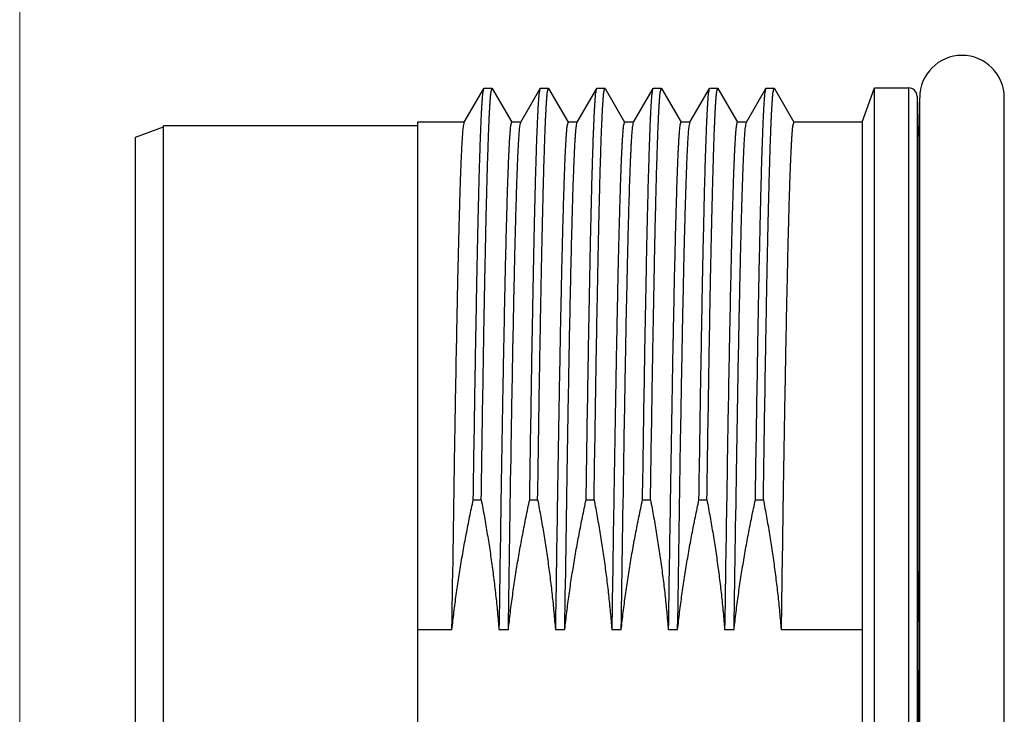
# Model space of a CAD drawing. Header units: millimetres. Extents: x 0 to 1076, y 0 to 742.
# Tile 91 of 132: x 300 to 317, y 381 to 393. Entities that reach past the tile are written whole.
import ezdxf

# ---------------------------------------------------------------- set-up
doc = ezdxf.new("R2010")
doc.units = ezdxf.units.MM
doc.header["$LTSCALE"] = 0.454724
doc.layers.add('NoLayerName_001', color=7, linetype='Continuous')
doc.layers.add('NoLayerName_007', color=7, linetype='Continuous')
doc.styles.get("Standard").update_dxf_attribs({"font": 'txt', "bigfont": 'extfont2'})
doc.dimstyles.get("Standard").update_dxf_attribs({"dimtxt": 2.5, "dimasz": 2.5, "dimexe": 1, "dimexo": 1, "dimtad": 1, "dimdec": 3, "dimzin": 0, "dimdsep": 46, "dimtxsty": 'Standard', "dimcen": 2.5, "dimadec": 3, "dimazin": 0, "dimtfac": 0.75, "dimtdec": 3, "dimtmove": 0, "dimatfit": 3, "dimfxl": 1, "dimarcsym": 0})

# ---------------------------------------------------------------- blocks, each defined once
blk = doc.blocks.new('_OPEN30')
at = {"color": 0, "linetype": 'ByBlock', "lineweight": -2}
for p, q in [((-1, 0.267949), (0, 0)), ((0, 0), (-1, -0.267949)), ((0, 0), (-1, 0))]:
    blk.add_line(p, q, dxfattribs=at)
blk = doc.blocks.new('*D107')
at = {"layer": 'Defpoints', "color": 0}
for p in [(300, 434.643), (425, 422.9), (300, 319.3)]:
    blk.add_point(p, dxfattribs=at)
at = {"layer": 'NoLayerName_001', "color": 0, "linetype": 'Continuous', "lineweight": 13}
for p, q in [((300, 432.143), (300, 316.8)), ((425, 420.4), (425, 316.8)), ((421.25, 319.3), (303.75, 319.3))]:
    blk.add_line(p, q, dxfattribs=at)
at = {"layer": 'NoLayerName_001', "color": 0, "lineweight": 13, "xscale": 3.75, "yscale": 3.75, "zscale": 3.75, "rotation": 180}
blk.add_blockref('_OPEN30', (300, 319.3), dxfattribs=at)
at = {"layer": 'NoLayerName_001', "color": 0, "lineweight": 13, "xscale": 3.75, "yscale": 3.75, "zscale": 3.75}
blk.add_blockref('_OPEN30', (425, 319.3), dxfattribs=at)
at = {"layer": 'NoLayerName_001', "color": 0, "lineweight": 13, "insert": (362.5, 326.175), "char_height": 8.75, "attachment_point": 5}
blk.add_mtext('\\W0.8000;125', dxfattribs=at)

msp = doc.modelspace()

# ---------------------------------------------------------------- linework, layer by layer
at = {"layer": 'NoLayerName_001', "color": 60, "linetype": 'Continuous', "lineweight": 25}
for p, q in [((307.879451, 391.438997), (308.225785, 392.038681)), ((308.225785, 392.038681), (308.229618, 392.042)), ((308.229618, 392.042), (308.370507, 392.042)), ((308.370507, 392.042), (308.37434, 392.038681)), ((308.37434, 392.038681), (308.720674, 391.438997)), ((308.879451, 391.438997), (309.225785, 392.038681)), ((309.225785, 392.038681), (309.229618, 392.042)), ((309.229618, 392.042), (309.370507, 392.042)), ((309.370507, 392.042), (309.37434, 392.038681)), ((309.37434, 392.038681), (309.720674, 391.438997)), ((309.879451, 391.438997), (310.225785, 392.038681)), ((310.225785, 392.038681), (310.229618, 392.042)), ((310.229618, 392.042), (310.370507, 392.042)), ((310.370507, 392.042), (310.37434, 392.038681)), ((310.37434, 392.038681), (310.720674, 391.438997)), ((310.879451, 391.438997), (311.225785, 392.038681)), ((311.225785, 392.038681), (311.229618, 392.042)), ((311.229618, 392.042), (311.370507, 392.042)), ((311.370507, 392.042), (311.37434, 392.038681)), ((311.37434, 392.038681), (311.720674, 391.438997)), ((311.879451, 391.438997), (312.225785, 392.038681)), ((312.225785, 392.038681), (312.229618, 392.042)), ((312.229618, 392.042), (312.370507, 392.042)), ((312.370507, 392.042), (312.37434, 392.038681)), ((312.37434, 392.038681), (312.720674, 391.438997)), ((312.879451, 391.438997), (313.225785, 392.038681)), ((313.225785, 392.038681), (313.229618, 392.042)), ((313.229618, 392.042), (313.370507, 392.042)), ((313.370507, 392.042), (313.37434, 392.038681)), ((313.37434, 392.038681), (313.720674, 391.438997)), ((315.150062, 392.05), (315.753939, 392.05)), ((315.753939, 392.05), (315.753939, 369.15)), ((315.903888, 391.903927), (315.903888, 369.296073)), ((315.903888, 391.903927), (315.920459, 391.271073)), ((315.950062, 369.325), (315.950062, 391.875)), ((317.450062, 369.325), (317.450062, 391.875)), ((307.883497, 391.4425), (307.050062, 391.4425)), ((307.050062, 391.442314), (307.050062, 369.757686)), ((308.883497, 391.4425), (308.716628, 391.4425)), ((309.883497, 391.4425), (309.716628, 391.4425)), ((310.883497, 391.4425), (310.716628, 391.4425)), ((311.883497, 391.4425), (311.716628, 391.4425)), ((312.883497, 391.4425), (312.716628, 391.4425)), ((314.928951, 391.4425), (313.716628, 391.4425)), ((314.928951, 391.4425), (314.928951, 369.7575)), ((315.920459, 383.480093), (315.920459, 391.271073)), ((308.038655, 384.747607), (308.179543, 384.747607)), ((309.038655, 384.747607), (309.179543, 384.747607)), ((310.038655, 384.747607), (310.179543, 384.747607)), ((311.038655, 384.747607), (311.179543, 384.747607)), ((312.038655, 384.747607), (312.179543, 384.747607)), ((313.038655, 384.747607), (313.179543, 384.747607)), ((315.922671, 382.599258), (315.950062, 382.599394)), ((307.050062, 382.447876), (307.660755, 382.447876)), ((308.493886, 382.447876), (308.660755, 382.447876)), ((309.493886, 382.447876), (309.660755, 382.447876)), ((310.493886, 382.447876), (310.660755, 382.447876)), ((311.493886, 382.447876), (311.660755, 382.447876)), ((312.493886, 382.447876), (312.660755, 382.447876)), ((313.493886, 382.447876), (314.928951, 382.447876))]:
    msp.add_line(p, q, dxfattribs=at)
for centre, radius, start, end in [((316.700062, 391.875), 0.75, 0, 180), ((315.753939, 391.9), 0.15, 1.5, 90), ((316.070408, 391.275), 0.15, 181.5, 216.4617564), ((496.131482, 383.492043), 180.211023, 180.00379916, 180.28385047), ((-88.263716, 380.6), 404.191331, 359.71659575, 0.28340425)]:
    msp.add_arc(centre, radius, start, end, dxfattribs=at)
for points, knots in [([(308.038655, 384.747607), (308.05011, 385.477058), (308.066964, 386.611775), (308.091543, 388.016604), (308.108189, 388.881086), (308.120763, 389.475394), (308.130715, 389.9076), (308.138777, 390.231741), (308.146002, 390.501845), (308.15222, 390.717916), (308.158069, 390.906967), (308.163432, 391.068998), (308.168272, 391.204012), (308.172432, 391.312012), (308.175726, 391.393006), (308.179221, 391.473992), (308.18295, 391.554967), (308.186999, 391.635928), (308.191529, 391.716857), (308.196408, 391.797786), (308.202888, 391.878548), (308.208185, 391.959553), (308.220669, 392.012212), (308.225785, 392.038665)], [0, 0, 0, 0, 2.188623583, 3.404525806, 4.21512723, 4.782548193, 5.187848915, 5.512089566, 5.755269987, 5.99845045, 6.16057108, 6.322691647, 6.48481155, 6.565871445, 6.646931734, 6.727992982, 6.80905513, 6.890116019, 6.971174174, 7.052235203, 7.133293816, 7.21437988, 7.295207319, 7.295207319, 7.295207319, 7.295207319]), ([(308.179543, 384.747607), (308.190812, 385.465988), (308.207328, 386.578337), (308.231584, 387.968713), (308.24797, 388.826086), (308.260629, 389.428541), (308.270671, 389.86878), (308.279251, 390.216321), (308.286682, 390.49434), (308.293343, 390.726009), (308.299088, 390.911332), (308.304494, 391.073477), (308.309465, 391.212447), (308.313934, 391.328244), (308.31779, 391.42087), (308.32085, 391.490332), (308.324098, 391.559786), (308.327582, 391.629228), (308.331339, 391.698658), (308.335566, 391.768051), (308.340056, 391.837466), (308.346408, 391.906605), (308.350339, 391.976001), (308.364796, 392.019934), (308.370507, 392.04198)], [0, 0, 0, 0, 2.155410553, 3.337409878, 4.171762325, 4.727997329, 5.145173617, 5.492820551, 5.770938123, 5.979526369, 6.188114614, 6.327173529, 6.466232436, 6.605291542, 6.674821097, 6.74435068, 6.813880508, 6.883410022, 6.952938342, 7.022469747, 7.091999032, 7.161523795, 7.231039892, 7.299360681, 7.299360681, 7.299360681, 7.299360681]), ([(309.038655, 384.747607), (309.05011, 385.477058), (309.066964, 386.611775), (309.091543, 388.016604), (309.108189, 388.881086), (309.120763, 389.475394), (309.130715, 389.9076), (309.138777, 390.231741), (309.146002, 390.501845), (309.15222, 390.717916), (309.158069, 390.906967), (309.163432, 391.068998), (309.168272, 391.204012), (309.172432, 391.312012), (309.175726, 391.393006), (309.179221, 391.473992), (309.18295, 391.554967), (309.186999, 391.635928), (309.191529, 391.716857), (309.196408, 391.797786), (309.202888, 391.878548), (309.208185, 391.959553), (309.220669, 392.012212), (309.225785, 392.038665)], [0, 0, 0, 0, 2.188623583, 3.404525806, 4.21512723, 4.782548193, 5.187848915, 5.512089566, 5.755269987, 5.99845045, 6.16057108, 6.322691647, 6.48481155, 6.565871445, 6.646931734, 6.727992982, 6.80905513, 6.890116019, 6.971174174, 7.052235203, 7.133293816, 7.21437988, 7.295207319, 7.295207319, 7.295207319, 7.295207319]), ([(309.179543, 384.747607), (309.190812, 385.465988), (309.207328, 386.578337), (309.231584, 387.968713), (309.24797, 388.826086), (309.260629, 389.428541), (309.270671, 389.86878), (309.279251, 390.216321), (309.286682, 390.49434), (309.293343, 390.726009), (309.299088, 390.911332), (309.304494, 391.073477), (309.309465, 391.212447), (309.313934, 391.328244), (309.31779, 391.42087), (309.32085, 391.490332), (309.324098, 391.559786), (309.327582, 391.629228), (309.331339, 391.698658), (309.335566, 391.768051), (309.340056, 391.837466), (309.346408, 391.906605), (309.350339, 391.976001), (309.364796, 392.019934), (309.370507, 392.04198)], [0, 0, 0, 0, 2.155410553, 3.337409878, 4.171762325, 4.727997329, 5.145173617, 5.492820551, 5.770938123, 5.979526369, 6.188114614, 6.327173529, 6.466232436, 6.605291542, 6.674821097, 6.74435068, 6.813880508, 6.883410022, 6.952938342, 7.022469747, 7.091999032, 7.161523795, 7.231039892, 7.299360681, 7.299360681, 7.299360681, 7.299360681]), ([(310.038655, 384.747607), (310.05011, 385.477058), (310.066964, 386.611775), (310.091543, 388.016604), (310.108189, 388.881086), (310.120763, 389.475394), (310.130715, 389.9076), (310.138777, 390.231741), (310.146002, 390.501845), (310.15222, 390.717916), (310.158069, 390.906967), (310.163432, 391.068998), (310.168272, 391.204012), (310.172432, 391.312012), (310.175726, 391.393006), (310.179221, 391.473992), (310.18295, 391.554967), (310.186999, 391.635928), (310.191529, 391.716857), (310.196408, 391.797786), (310.202888, 391.878548), (310.208185, 391.959553), (310.220669, 392.012212), (310.225785, 392.038665)], [0, 0, 0, 0, 2.188623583, 3.404525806, 4.21512723, 4.782548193, 5.187848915, 5.512089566, 5.755269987, 5.99845045, 6.16057108, 6.322691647, 6.48481155, 6.565871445, 6.646931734, 6.727992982, 6.80905513, 6.890116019, 6.971174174, 7.052235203, 7.133293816, 7.21437988, 7.295207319, 7.295207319, 7.295207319, 7.295207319]), ([(310.179543, 384.747607), (310.190812, 385.465988), (310.207328, 386.578337), (310.231584, 387.968713), (310.24797, 388.826086), (310.260629, 389.428541), (310.270671, 389.86878), (310.279251, 390.216321), (310.286682, 390.49434), (310.293343, 390.726009), (310.299088, 390.911332), (310.304494, 391.073477), (310.309465, 391.212447), (310.313934, 391.328244), (310.31779, 391.42087), (310.32085, 391.490332), (310.324098, 391.559786), (310.327582, 391.629228), (310.331339, 391.698658), (310.335566, 391.768051), (310.340056, 391.837466), (310.346408, 391.906605), (310.350339, 391.976001), (310.364796, 392.019934), (310.370507, 392.04198)], [0, 0, 0, 0, 2.155410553, 3.337409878, 4.171762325, 4.727997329, 5.145173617, 5.492820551, 5.770938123, 5.979526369, 6.188114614, 6.327173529, 6.466232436, 6.605291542, 6.674821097, 6.74435068, 6.813880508, 6.883410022, 6.952938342, 7.022469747, 7.091999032, 7.161523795, 7.231039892, 7.299360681, 7.299360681, 7.299360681, 7.299360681]), ([(311.038655, 384.747607), (311.05011, 385.477058), (311.066964, 386.611775), (311.091543, 388.016604), (311.108189, 388.881086), (311.120763, 389.475394), (311.130715, 389.9076), (311.138777, 390.231741), (311.146002, 390.501845), (311.15222, 390.717916), (311.158069, 390.906967), (311.163432, 391.068998), (311.168272, 391.204012), (311.172432, 391.312012), (311.175726, 391.393006), (311.179221, 391.473992), (311.18295, 391.554967), (311.186999, 391.635928), (311.191529, 391.716857), (311.196408, 391.797786), (311.202888, 391.878548), (311.208185, 391.959553), (311.220669, 392.012212), (311.225785, 392.038665)], [0, 0, 0, 0, 2.188623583, 3.404525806, 4.21512723, 4.782548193, 5.187848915, 5.512089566, 5.755269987, 5.99845045, 6.16057108, 6.322691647, 6.48481155, 6.565871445, 6.646931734, 6.727992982, 6.80905513, 6.890116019, 6.971174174, 7.052235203, 7.133293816, 7.21437988, 7.295207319, 7.295207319, 7.295207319, 7.295207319]), ([(311.179543, 384.747607), (311.190812, 385.465988), (311.207328, 386.578337), (311.231584, 387.968713), (311.24797, 388.826086), (311.260629, 389.428541), (311.270671, 389.86878), (311.279251, 390.216321), (311.286682, 390.49434), (311.293343, 390.726009), (311.299088, 390.911332), (311.304494, 391.073477), (311.309465, 391.212447), (311.313934, 391.328244), (311.31779, 391.42087), (311.32085, 391.490332), (311.324098, 391.559786), (311.327582, 391.629228), (311.331339, 391.698658), (311.335566, 391.768051), (311.340056, 391.837466), (311.346408, 391.906605), (311.350339, 391.976001), (311.364796, 392.019934), (311.370507, 392.04198)], [0, 0, 0, 0, 2.155410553, 3.337409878, 4.171762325, 4.727997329, 5.145173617, 5.492820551, 5.770938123, 5.979526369, 6.188114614, 6.327173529, 6.466232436, 6.605291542, 6.674821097, 6.74435068, 6.813880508, 6.883410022, 6.952938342, 7.022469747, 7.091999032, 7.161523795, 7.231039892, 7.299360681, 7.299360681, 7.299360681, 7.299360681]), ([(312.038655, 384.747607), (312.05011, 385.477058), (312.066964, 386.611775), (312.091543, 388.016604), (312.108189, 388.881086), (312.120763, 389.475394), (312.130715, 389.9076), (312.138777, 390.231741), (312.146002, 390.501845), (312.15222, 390.717916), (312.158069, 390.906967), (312.163432, 391.068998), (312.168272, 391.204012), (312.172432, 391.312012), (312.175726, 391.393006), (312.179221, 391.473992), (312.18295, 391.554967), (312.186999, 391.635928), (312.191529, 391.716857), (312.196408, 391.797786), (312.202888, 391.878548), (312.208185, 391.959553), (312.220669, 392.012212), (312.225785, 392.038665)], [0, 0, 0, 0, 2.188623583, 3.404525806, 4.21512723, 4.782548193, 5.187848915, 5.512089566, 5.755269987, 5.99845045, 6.16057108, 6.322691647, 6.48481155, 6.565871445, 6.646931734, 6.727992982, 6.80905513, 6.890116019, 6.971174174, 7.052235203, 7.133293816, 7.21437988, 7.295207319, 7.295207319, 7.295207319, 7.295207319]), ([(312.179543, 384.747607), (312.190812, 385.465988), (312.207328, 386.578337), (312.231584, 387.968713), (312.24797, 388.826086), (312.260629, 389.428541), (312.270671, 389.86878), (312.279251, 390.216321), (312.286682, 390.49434), (312.293343, 390.726009), (312.299088, 390.911332), (312.304494, 391.073477), (312.309465, 391.212447), (312.313934, 391.328244), (312.31779, 391.42087), (312.32085, 391.490332), (312.324098, 391.559786), (312.327582, 391.629228), (312.331339, 391.698658), (312.335566, 391.768051), (312.340056, 391.837466), (312.346408, 391.906605), (312.350339, 391.976001), (312.364796, 392.019934), (312.370507, 392.04198)], [0, 0, 0, 0, 2.155410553, 3.337409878, 4.171762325, 4.727997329, 5.145173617, 5.492820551, 5.770938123, 5.979526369, 6.188114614, 6.327173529, 6.466232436, 6.605291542, 6.674821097, 6.74435068, 6.813880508, 6.883410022, 6.952938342, 7.022469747, 7.091999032, 7.161523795, 7.231039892, 7.299360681, 7.299360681, 7.299360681, 7.299360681]), ([(313.038655, 384.747607), (313.05011, 385.477058), (313.066964, 386.611775), (313.091543, 388.016604), (313.108189, 388.881086), (313.120763, 389.475394), (313.130715, 389.9076), (313.138777, 390.231741), (313.146002, 390.501845), (313.15222, 390.717916), (313.158069, 390.906967), (313.163432, 391.068998), (313.168272, 391.204012), (313.172432, 391.312012), (313.175726, 391.393006), (313.179221, 391.473992), (313.18295, 391.554967), (313.186999, 391.635928), (313.191529, 391.716857), (313.196408, 391.797786), (313.202888, 391.878548), (313.208185, 391.959553), (313.220669, 392.012212), (313.225785, 392.038665)], [0, 0, 0, 0, 2.188623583, 3.404525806, 4.21512723, 4.782548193, 5.187848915, 5.512089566, 5.755269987, 5.99845045, 6.16057108, 6.322691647, 6.48481155, 6.565871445, 6.646931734, 6.727992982, 6.80905513, 6.890116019, 6.971174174, 7.052235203, 7.133293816, 7.21437988, 7.295207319, 7.295207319, 7.295207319, 7.295207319]), ([(313.179543, 384.747607), (313.190812, 385.465988), (313.207328, 386.578337), (313.231584, 387.968713), (313.24797, 388.826086), (313.260629, 389.428541), (313.270671, 389.86878), (313.279251, 390.216321), (313.286682, 390.49434), (313.293343, 390.726009), (313.299088, 390.911332), (313.304494, 391.073477), (313.309465, 391.212447), (313.313934, 391.328244), (313.31779, 391.42087), (313.32085, 391.490332), (313.324098, 391.559786), (313.327582, 391.629228), (313.331339, 391.698658), (313.335566, 391.768051), (313.340056, 391.837466), (313.346408, 391.906605), (313.350339, 391.976001), (313.364796, 392.019934), (313.370507, 392.04198)], [0, 0, 0, 0, 2.155410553, 3.337409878, 4.171762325, 4.727997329, 5.145173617, 5.492820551, 5.770938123, 5.979526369, 6.188114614, 6.327173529, 6.466232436, 6.605291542, 6.674821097, 6.74435068, 6.813880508, 6.883410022, 6.952938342, 7.022469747, 7.091999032, 7.161523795, 7.231039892, 7.299360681, 7.299360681, 7.299360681, 7.299360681]), ([(307.660755, 382.447876), (307.677571, 383.527255), (307.700413, 385.086381), (307.732639, 386.94526), (307.75151, 387.934631), (307.765285, 388.594188), (307.776158, 389.073847), (307.784956, 389.433577), (307.792826, 389.733338), (307.799592, 389.973134), (307.805956, 390.182942), (307.811789, 390.362766), (307.817031, 390.512607), (307.821552, 390.632468), (307.825129, 390.722356), (307.828919, 390.812236), (307.832983, 390.902103), (307.837374, 390.991957), (307.842254, 391.081779), (307.847568, 391.171599), (307.854536, 391.261235), (307.860391, 391.351108), (307.873903, 391.409601), (307.879451, 391.43898)], [0, 0, 0, 0, 3.238529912, 4.677876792, 5.577468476, 6.207182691, 6.656978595, 7.016815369, 7.286692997, 7.556570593, 7.736489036, 7.916407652, 8.096326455, 8.186285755, 8.276245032, 8.366204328, 8.456163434, 8.546122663, 8.636082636, 8.726040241, 8.816003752, 8.905948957, 8.995645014, 8.995645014, 8.995645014, 8.995645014]), ([(308.716628, 391.442479), (308.710398, 391.417601), (308.694625, 391.367982), (308.690335, 391.289859), (308.68341, 391.211987), (308.678511, 391.133836), (308.673905, 391.055707), (308.669799, 390.97754), (308.665996, 390.89936), (308.662453, 390.821167), (308.659117, 390.742966), (308.654901, 390.638688), (308.650004, 390.508326), (308.64457, 390.351875), (308.638642, 390.169335), (308.632363, 389.960703), (308.625047, 389.699897), (308.616894, 389.386914), (308.606825, 388.969582), (308.594684, 388.42181), (308.578794, 387.639247), (308.556221, 386.413187), (308.526776, 384.639256), (308.505879, 383.230508), (308.493886, 382.447876)], [0, 0, 0, 0, 0.076938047, 0.155230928, 0.233497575, 0.31177395, 0.390044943, 0.468317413, 0.546590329, 0.624862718, 0.703135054, 0.781407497, 0.937952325, 1.094497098, 1.251041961, 1.485859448, 1.720676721, 2.033766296, 2.425128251, 2.973034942, 3.677486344, 4.77329957, 6.651836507, 9.000007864, 9.000007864, 9.000007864, 9.000007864]), ([(308.660755, 382.447876), (308.677571, 383.527255), (308.700413, 385.086381), (308.732639, 386.94526), (308.75151, 387.934631), (308.765285, 388.594188), (308.776158, 389.073847), (308.784956, 389.433577), (308.792826, 389.733338), (308.799592, 389.973134), (308.805956, 390.182942), (308.811789, 390.362766), (308.817031, 390.512607), (308.821552, 390.632468), (308.825129, 390.722356), (308.828919, 390.812236), (308.832983, 390.902103), (308.837374, 390.991957), (308.842254, 391.081779), (308.847568, 391.171599), (308.854536, 391.261235), (308.860391, 391.351108), (308.873903, 391.409601), (308.879451, 391.43898)], [0, 0, 0, 0, 3.238529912, 4.677876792, 5.577468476, 6.207182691, 6.656978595, 7.016815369, 7.286692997, 7.556570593, 7.736489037, 7.916407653, 8.096326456, 8.186285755, 8.276245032, 8.366204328, 8.456163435, 8.546122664, 8.636082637, 8.726040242, 8.816003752, 8.905948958, 8.995645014, 8.995645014, 8.995645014, 8.995645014]), ([(309.716628, 391.442479), (309.710398, 391.417601), (309.694625, 391.367982), (309.690335, 391.289859), (309.68341, 391.211987), (309.678511, 391.133836), (309.673905, 391.055707), (309.669799, 390.977539), (309.665996, 390.89936), (309.662453, 390.821167), (309.659117, 390.742966), (309.654901, 390.638688), (309.650004, 390.508326), (309.64457, 390.351875), (309.638642, 390.169335), (309.632363, 389.960703), (309.625047, 389.699897), (309.616894, 389.386914), (309.606825, 388.969582), (309.594684, 388.42181), (309.578794, 387.639247), (309.556221, 386.413187), (309.526776, 384.639256), (309.505879, 383.230508), (309.493886, 382.447876)], [0, 0, 0, 0, 0.076938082, 0.155230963, 0.233497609, 0.311773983, 0.390044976, 0.468317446, 0.546590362, 0.62486275, 0.703135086, 0.781407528, 0.937952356, 1.094497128, 1.25104199, 1.485859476, 1.720676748, 2.033766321, 2.425128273, 2.973034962, 3.67748636, 4.77329958, 6.651836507, 9.000007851, 9.000007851, 9.000007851, 9.000007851]), ([(309.660755, 382.447876), (309.677571, 383.527255), (309.700413, 385.086381), (309.732639, 386.94526), (309.75151, 387.934631), (309.765285, 388.594188), (309.776158, 389.073847), (309.784956, 389.433577), (309.792826, 389.733338), (309.799592, 389.973134), (309.805956, 390.182942), (309.811789, 390.362766), (309.817031, 390.512607), (309.821552, 390.632468), (309.825129, 390.722356), (309.828919, 390.812236), (309.832983, 390.902103), (309.837374, 390.991957), (309.842254, 391.081779), (309.847568, 391.171599), (309.854536, 391.261235), (309.860391, 391.351108), (309.873903, 391.409601), (309.879451, 391.43898)], [0, 0, 0, 0, 3.238529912, 4.677876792, 5.577468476, 6.207182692, 6.656978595, 7.016815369, 7.286692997, 7.556570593, 7.736489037, 7.916407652, 8.096326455, 8.186285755, 8.276245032, 8.366204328, 8.456163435, 8.546122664, 8.636082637, 8.726040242, 8.816003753, 8.905948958, 8.995645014, 8.995645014, 8.995645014, 8.995645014]), ([(310.716628, 391.442479), (310.710398, 391.417601), (310.694625, 391.367982), (310.690335, 391.289859), (310.68341, 391.211987), (310.678511, 391.133836), (310.673905, 391.055707), (310.669799, 390.977539), (310.665996, 390.89936), (310.662453, 390.821167), (310.659117, 390.742966), (310.654901, 390.638688), (310.650004, 390.508326), (310.64457, 390.351875), (310.638642, 390.169335), (310.632363, 389.960703), (310.625047, 389.699897), (310.616894, 389.386914), (310.606825, 388.969582), (310.594684, 388.42181), (310.578794, 387.639247), (310.556221, 386.413187), (310.526776, 384.639256), (310.505879, 383.230508), (310.493886, 382.447876)], [0, 0, 0, 0, 0.076938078, 0.155230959, 0.233497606, 0.31177398, 0.390044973, 0.468317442, 0.546590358, 0.624862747, 0.703135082, 0.781407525, 0.937952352, 1.094497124, 1.251041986, 1.485859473, 1.720676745, 2.033766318, 2.425128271, 2.97303496, 3.677486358, 4.773299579, 6.651836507, 9.000007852, 9.000007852, 9.000007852, 9.000007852]), ([(310.660755, 382.447876), (310.677571, 383.527255), (310.700413, 385.086381), (310.732639, 386.94526), (310.75151, 387.934631), (310.765285, 388.594188), (310.776158, 389.073847), (310.784956, 389.433577), (310.792826, 389.733338), (310.799592, 389.973134), (310.805956, 390.182942), (310.811789, 390.362766), (310.817031, 390.512607), (310.821552, 390.632468), (310.825129, 390.722356), (310.828919, 390.812236), (310.832983, 390.902103), (310.837374, 390.991957), (310.842254, 391.081779), (310.847568, 391.171599), (310.854536, 391.261235), (310.860391, 391.351108), (310.873903, 391.409601), (310.879451, 391.43898)], [0, 0, 0, 0, 3.238529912, 4.677876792, 5.577468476, 6.207182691, 6.656978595, 7.016815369, 7.286692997, 7.556570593, 7.736489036, 7.916407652, 8.096326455, 8.186285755, 8.276245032, 8.366204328, 8.456163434, 8.546122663, 8.636082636, 8.726040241, 8.816003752, 8.905948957, 8.995645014, 8.995645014, 8.995645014, 8.995645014]), ([(311.716628, 391.442479), (311.710398, 391.417601), (311.694625, 391.367982), (311.690335, 391.289859), (311.68341, 391.211987), (311.678511, 391.133836), (311.673905, 391.055707), (311.669799, 390.97754), (311.665996, 390.89936), (311.662453, 390.821167), (311.659117, 390.742966), (311.654901, 390.638688), (311.650004, 390.508326), (311.64457, 390.351875), (311.638642, 390.169335), (311.632363, 389.960703), (311.625047, 389.699897), (311.616894, 389.386914), (311.606825, 388.969582), (311.594684, 388.42181), (311.578794, 387.639247), (311.556221, 386.413187), (311.526776, 384.639256), (311.505879, 383.230508), (311.493886, 382.447876)], [0, 0, 0, 0, 0.076938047, 0.155230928, 0.233497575, 0.31177395, 0.390044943, 0.468317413, 0.546590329, 0.624862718, 0.703135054, 0.781407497, 0.937952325, 1.094497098, 1.251041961, 1.485859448, 1.720676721, 2.033766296, 2.425128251, 2.973034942, 3.677486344, 4.77329957, 6.651836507, 9.000007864, 9.000007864, 9.000007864, 9.000007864]), ([(311.660755, 382.447876), (311.677571, 383.527255), (311.700413, 385.086381), (311.732639, 386.94526), (311.75151, 387.934631), (311.765285, 388.594188), (311.776158, 389.073847), (311.784956, 389.433577), (311.792826, 389.733338), (311.799592, 389.973134), (311.805956, 390.182942), (311.811789, 390.362766), (311.817031, 390.512607), (311.821552, 390.632468), (311.825129, 390.722356), (311.828919, 390.812236), (311.832983, 390.902103), (311.837374, 390.991957), (311.842254, 391.081779), (311.847568, 391.171599), (311.854536, 391.261235), (311.860391, 391.351108), (311.873903, 391.409601), (311.879451, 391.43898)], [0, 0, 0, 0, 3.238529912, 4.677876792, 5.577468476, 6.207182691, 6.656978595, 7.016815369, 7.286692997, 7.556570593, 7.736489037, 7.916407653, 8.096326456, 8.186285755, 8.276245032, 8.366204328, 8.456163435, 8.546122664, 8.636082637, 8.726040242, 8.816003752, 8.905948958, 8.995645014, 8.995645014, 8.995645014, 8.995645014]), ([(312.716628, 391.442479), (312.710398, 391.417601), (312.694625, 391.367982), (312.690335, 391.289859), (312.68341, 391.211987), (312.678511, 391.133836), (312.673905, 391.055707), (312.669799, 390.977539), (312.665996, 390.89936), (312.662453, 390.821167), (312.659117, 390.742966), (312.654901, 390.638688), (312.650004, 390.508326), (312.64457, 390.351875), (312.638642, 390.169335), (312.632363, 389.960703), (312.625047, 389.699897), (312.616894, 389.386914), (312.606825, 388.969582), (312.594684, 388.42181), (312.578794, 387.639247), (312.556221, 386.413187), (312.526776, 384.639256), (312.505879, 383.230508), (312.493886, 382.447876)], [0, 0, 0, 0, 0.076938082, 0.155230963, 0.233497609, 0.311773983, 0.390044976, 0.468317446, 0.546590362, 0.62486275, 0.703135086, 0.781407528, 0.937952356, 1.094497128, 1.25104199, 1.485859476, 1.720676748, 2.033766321, 2.425128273, 2.973034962, 3.67748636, 4.77329958, 6.651836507, 9.000007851, 9.000007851, 9.000007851, 9.000007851]), ([(312.660755, 382.447876), (312.677571, 383.527255), (312.700413, 385.086381), (312.732639, 386.94526), (312.75151, 387.934631), (312.765285, 388.594188), (312.776158, 389.073847), (312.784956, 389.433577), (312.792826, 389.733338), (312.799592, 389.973134), (312.805956, 390.182942), (312.811789, 390.362766), (312.817031, 390.512607), (312.821552, 390.632468), (312.825129, 390.722356), (312.828919, 390.812236), (312.832983, 390.902103), (312.837374, 390.991957), (312.842254, 391.081779), (312.847568, 391.171599), (312.854536, 391.261235), (312.860391, 391.351108), (312.873903, 391.409601), (312.879451, 391.43898)], [0, 0, 0, 0, 3.238529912, 4.677876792, 5.577468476, 6.207182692, 6.656978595, 7.016815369, 7.286692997, 7.556570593, 7.736489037, 7.916407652, 8.096326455, 8.186285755, 8.276245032, 8.366204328, 8.456163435, 8.546122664, 8.636082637, 8.726040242, 8.816003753, 8.905948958, 8.995645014, 8.995645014, 8.995645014, 8.995645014]), ([(313.716628, 391.442479), (313.710398, 391.417601), (313.694625, 391.367982), (313.690335, 391.289859), (313.68341, 391.211987), (313.678511, 391.133836), (313.673905, 391.055707), (313.669799, 390.977539), (313.665996, 390.89936), (313.662453, 390.821167), (313.659117, 390.742966), (313.654901, 390.638688), (313.650004, 390.508326), (313.64457, 390.351875), (313.638642, 390.169335), (313.632363, 389.960703), (313.625047, 389.699897), (313.616894, 389.386914), (313.606825, 388.969582), (313.594684, 388.42181), (313.578794, 387.639247), (313.556221, 386.413187), (313.526776, 384.639256), (313.505879, 383.230508), (313.493886, 382.447876)], [0, 0, 0, 0, 0.076938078, 0.155230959, 0.233497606, 0.31177398, 0.390044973, 0.468317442, 0.546590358, 0.624862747, 0.703135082, 0.781407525, 0.937952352, 1.094497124, 1.251041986, 1.485859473, 1.720676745, 2.033766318, 2.425128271, 2.97303496, 3.677486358, 4.773299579, 6.651836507, 9.000007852, 9.000007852, 9.000007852, 9.000007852]), ([(307.660755, 382.447876), (307.666515, 382.499349), (307.677741, 382.602335), (307.696354, 382.756622), (307.716006, 382.910798), (307.736871, 383.064833), (307.75888, 383.218723), (307.782028, 383.372459), (307.806293, 383.52603), (307.831659, 383.679429), (307.858107, 383.832646), (307.885617, 383.985673), (307.914175, 384.138499), (307.943753, 384.291119), (307.974371, 384.443514), (308.00586, 384.595708), (308.027803, 384.69696), (308.038655, 384.747607)], [0, 0, 0, 0, 0.155382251, 0.310785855, 0.466209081, 0.621649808, 0.777105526, 0.932573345, 1.088050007, 1.243531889, 1.399015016, 1.554495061, 1.709967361, 1.865426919, 2.020868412, 2.176286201, 2.331674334, 2.331674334, 2.331674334, 2.331674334]), ([(308.179543, 384.747607), (308.18908, 384.69691), (308.208405, 384.595552), (308.235896, 384.443223), (308.262475, 384.290709), (308.287964, 384.137988), (308.312392, 383.98508), (308.335729, 383.831993), (308.357963, 383.678738), (308.379075, 383.525325), (308.39905, 383.371765), (308.417872, 383.218069), (308.435521, 383.064246), (308.451994, 382.910308), (308.467222, 382.756261), (308.481385, 382.602132), (308.489618, 382.499284), (308.493886, 382.447876)], [0, 0, 0, 0, 0.154758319, 0.309547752, 0.464362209, 0.61919589, 0.774043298, 0.928899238, 1.083758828, 1.238617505, 1.393471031, 1.548315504, 1.703147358, 1.857963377, 2.012760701, 2.167536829, 2.32228963, 2.32228963, 2.32228963, 2.32228963]), ([(308.660755, 382.447876), (308.666515, 382.499349), (308.677741, 382.602335), (308.696354, 382.756622), (308.716006, 382.910798), (308.736871, 383.064833), (308.75888, 383.218723), (308.782028, 383.372459), (308.806293, 383.52603), (308.831659, 383.679429), (308.858107, 383.832646), (308.885617, 383.985673), (308.914175, 384.138499), (308.943753, 384.291119), (308.974371, 384.443514), (309.00586, 384.595708), (309.027803, 384.69696), (309.038655, 384.747607)], [0, 0, 0, 0, 0.155382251, 0.310785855, 0.466209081, 0.621649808, 0.777105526, 0.932573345, 1.088050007, 1.243531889, 1.399015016, 1.554495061, 1.709967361, 1.865426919, 2.020868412, 2.176286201, 2.331674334, 2.331674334, 2.331674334, 2.331674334]), ([(309.179543, 384.747607), (309.18908, 384.69691), (309.208405, 384.595552), (309.235896, 384.443223), (309.262475, 384.290709), (309.287964, 384.137988), (309.312392, 383.98508), (309.335729, 383.831993), (309.357963, 383.678738), (309.379075, 383.525325), (309.39905, 383.371765), (309.417872, 383.218069), (309.435521, 383.064246), (309.451994, 382.910308), (309.467222, 382.756261), (309.481385, 382.602132), (309.489618, 382.499284), (309.493886, 382.447876)], [0, 0, 0, 0, 0.154758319, 0.309547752, 0.464362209, 0.61919589, 0.774043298, 0.928899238, 1.083758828, 1.238617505, 1.393471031, 1.548315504, 1.703147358, 1.857963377, 2.012760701, 2.167536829, 2.32228963, 2.32228963, 2.32228963, 2.32228963]), ([(309.660755, 382.447876), (309.666515, 382.499349), (309.677741, 382.602335), (309.696354, 382.756622), (309.716006, 382.910798), (309.736871, 383.064833), (309.75888, 383.218723), (309.782028, 383.372459), (309.806293, 383.52603), (309.831659, 383.679429), (309.858107, 383.832646), (309.885617, 383.985673), (309.914175, 384.138499), (309.943753, 384.291119), (309.974371, 384.443514), (310.00586, 384.595708), (310.027803, 384.69696), (310.038655, 384.747607)], [0, 0, 0, 0, 0.155382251, 0.310785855, 0.466209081, 0.621649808, 0.777105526, 0.932573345, 1.088050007, 1.243531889, 1.399015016, 1.554495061, 1.709967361, 1.865426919, 2.020868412, 2.176286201, 2.331674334, 2.331674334, 2.331674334, 2.331674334]), ([(310.179543, 384.747607), (310.18908, 384.69691), (310.208405, 384.595552), (310.235896, 384.443223), (310.262475, 384.290709), (310.287964, 384.137988), (310.312392, 383.98508), (310.335729, 383.831993), (310.357963, 383.678738), (310.379075, 383.525325), (310.39905, 383.371765), (310.417872, 383.218069), (310.435521, 383.064246), (310.451994, 382.910308), (310.467222, 382.756261), (310.481385, 382.602132), (310.489618, 382.499284), (310.493886, 382.447876)], [0, 0, 0, 0, 0.154758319, 0.309547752, 0.464362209, 0.61919589, 0.774043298, 0.928899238, 1.083758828, 1.238617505, 1.393471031, 1.548315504, 1.703147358, 1.857963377, 2.012760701, 2.167536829, 2.32228963, 2.32228963, 2.32228963, 2.32228963]), ([(310.660755, 382.447876), (310.666515, 382.499349), (310.677741, 382.602335), (310.696354, 382.756622), (310.716006, 382.910798), (310.736871, 383.064833), (310.75888, 383.218723), (310.782028, 383.372459), (310.806293, 383.52603), (310.831659, 383.679429), (310.858107, 383.832646), (310.885617, 383.985673), (310.914175, 384.138499), (310.943753, 384.291119), (310.974371, 384.443514), (311.00586, 384.595708), (311.027803, 384.69696), (311.038655, 384.747607)], [0, 0, 0, 0, 0.155382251, 0.310785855, 0.466209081, 0.621649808, 0.777105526, 0.932573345, 1.088050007, 1.243531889, 1.399015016, 1.554495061, 1.709967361, 1.865426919, 2.020868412, 2.176286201, 2.331674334, 2.331674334, 2.331674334, 2.331674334]), ([(311.179543, 384.747607), (311.18908, 384.69691), (311.208405, 384.595552), (311.235896, 384.443223), (311.262475, 384.290709), (311.287964, 384.137988), (311.312392, 383.98508), (311.335729, 383.831993), (311.357963, 383.678738), (311.379075, 383.525325), (311.39905, 383.371765), (311.417872, 383.218069), (311.435521, 383.064246), (311.451994, 382.910308), (311.467222, 382.756261), (311.481385, 382.602132), (311.489618, 382.499284), (311.493886, 382.447876)], [0, 0, 0, 0, 0.154758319, 0.309547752, 0.464362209, 0.61919589, 0.774043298, 0.928899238, 1.083758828, 1.238617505, 1.393471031, 1.548315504, 1.703147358, 1.857963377, 2.012760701, 2.167536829, 2.32228963, 2.32228963, 2.32228963, 2.32228963]), ([(311.660755, 382.447876), (311.666515, 382.499349), (311.677741, 382.602335), (311.696354, 382.756622), (311.716006, 382.910798), (311.736871, 383.064833), (311.75888, 383.218723), (311.782028, 383.372459), (311.806293, 383.52603), (311.831659, 383.679429), (311.858107, 383.832646), (311.885617, 383.985673), (311.914175, 384.138499), (311.943753, 384.291119), (311.974371, 384.443514), (312.00586, 384.595708), (312.027803, 384.69696), (312.038655, 384.747607)], [0, 0, 0, 0, 0.155382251, 0.310785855, 0.466209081, 0.621649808, 0.777105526, 0.932573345, 1.088050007, 1.243531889, 1.399015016, 1.554495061, 1.709967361, 1.865426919, 2.020868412, 2.176286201, 2.331674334, 2.331674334, 2.331674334, 2.331674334]), ([(312.179543, 384.747607), (312.18908, 384.69691), (312.208405, 384.595552), (312.235896, 384.443223), (312.262475, 384.290709), (312.287964, 384.137988), (312.312392, 383.98508), (312.335729, 383.831993), (312.357963, 383.678738), (312.379075, 383.525325), (312.39905, 383.371765), (312.417872, 383.218069), (312.435521, 383.064246), (312.451994, 382.910308), (312.467222, 382.756261), (312.481385, 382.602132), (312.489618, 382.499284), (312.493886, 382.447876)], [0, 0, 0, 0, 0.154758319, 0.309547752, 0.464362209, 0.61919589, 0.774043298, 0.928899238, 1.083758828, 1.238617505, 1.393471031, 1.548315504, 1.703147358, 1.857963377, 2.012760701, 2.167536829, 2.32228963, 2.32228963, 2.32228963, 2.32228963]), ([(312.660755, 382.447876), (312.666515, 382.499349), (312.677741, 382.602335), (312.696354, 382.756622), (312.716006, 382.910798), (312.736871, 383.064833), (312.75888, 383.218723), (312.782028, 383.372459), (312.806293, 383.52603), (312.831659, 383.679429), (312.858107, 383.832646), (312.885617, 383.985673), (312.914175, 384.138499), (312.943753, 384.291119), (312.974371, 384.443514), (313.00586, 384.595708), (313.027803, 384.69696), (313.038655, 384.747607)], [0, 0, 0, 0, 0.155382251, 0.310785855, 0.466209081, 0.621649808, 0.777105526, 0.932573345, 1.088050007, 1.243531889, 1.399015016, 1.554495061, 1.709967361, 1.865426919, 2.020868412, 2.176286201, 2.331674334, 2.331674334, 2.331674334, 2.331674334]), ([(313.179543, 384.747607), (313.18908, 384.69691), (313.208405, 384.595552), (313.235896, 384.443223), (313.262475, 384.290709), (313.287964, 384.137988), (313.312392, 383.98508), (313.335729, 383.831993), (313.357963, 383.678738), (313.379075, 383.525325), (313.39905, 383.371765), (313.417872, 383.218069), (313.435521, 383.064246), (313.451994, 382.910308), (313.467222, 382.756261), (313.481385, 382.602132), (313.489618, 382.499284), (313.493886, 382.447876)], [0, 0, 0, 0, 0.154758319, 0.309547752, 0.464362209, 0.61919589, 0.774043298, 0.928899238, 1.083758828, 1.238617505, 1.393471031, 1.548315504, 1.703147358, 1.857963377, 2.012760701, 2.167536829, 2.32228963, 2.32228963, 2.32228963, 2.32228963]), ([(315.920459, 383.480093), (315.920572, 383.479481), (315.920725, 383.478238), (315.921395, 383.476471), (315.922273, 383.474787), (315.923367, 383.473192), (315.924624, 383.471682), (315.92601, 383.470258), (315.927485, 383.46892), (315.929013, 383.467663), (315.930574, 383.466486), (315.932162, 383.465386), (315.933775, 383.464358), (315.935411, 383.463396), (315.937069, 383.462493), (315.938747, 383.461644), (315.940443, 383.460841), (315.942156, 383.460079), (315.943884, 383.459352), (315.945626, 383.458653), (315.94738, 383.457975), (315.948556, 383.457538), (315.949144, 383.457317)], [0, 0, 0, 0, 0.00186957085, 0.00373692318, 0.00562982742, 0.0075600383, 0.00952631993, 0.01151762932, 0.0135157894, 0.01549785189, 0.01745129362, 0.01938067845, 0.02129122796, 0.02318755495, 0.02507367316, 0.02695302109, 0.02882849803, 0.0307025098, 0.03257702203, 0.03445361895, 0.03633356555, 0.03821787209, 0.03821787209, 0.03821787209, 0.03821787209])]:
    msp.add_open_spline(points, degree=3, knots=knots, dxfattribs=at)
at = {"layer": 'NoLayerName_007', "color": 60, "linetype": 'Continuous', "lineweight": 25}
for p, q in [((314.928951, 391.4425), (315.150062, 392.05)), ((315.150062, 369.15), (315.150062, 392.05)), ((302.050062, 391.178015), (302.550062, 391.36)), ((302.550062, 369.825), (302.550062, 391.375)), ((307.050062, 391.375), (302.550062, 391.375)), ((302.050062, 370.021985), (302.050062, 391.178015))]:
    msp.add_line(p, q, dxfattribs=at)

# ---------------------------------------------------------------- dimensions: what is measured, and where the dimension line sits
at = {"layer": 'NoLayerName_001', "color": 3, "linetype": 'Continuous', "lineweight": 13}
dim = msp.add_linear_dim(base=(300.000001, 319.300203), p1=(425, 422.9), p2=(300.000001, 434.642756), angle=180, text='\\W0.8000;<>', dimstyle='Standard', override={"dimtxt": 8.75, "dimasz": 3.75, "dimexe": 2.5, "dimexo": 2.5, "dimgap": 2.5, "dimzin": 8, "dimblk": 'OPEN30', "dimclrd": 0, "dimclre": 0, "dimclrt": 0, "dimtp": 0, "dimtm": 0, "dimlwd": 13, "dimlwe": 13}, dxfattribs=at)
dim.commit()
dim.dimension.update_dxf_attribs({"geometry": '*D107', "text_midpoint": (362.5, 319.300203), "dimtype": 160})

doc.saveas('drawing.dxf')
